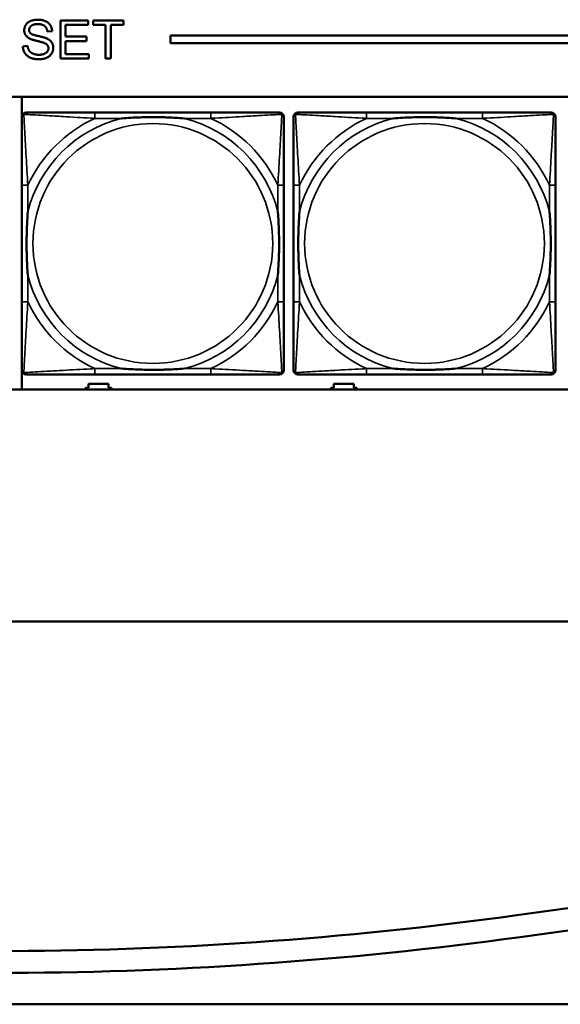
# Model space of a CAD drawing. Header units: inches. Extents: x -32 to 29.2, y -14.4 to 22.6.
# Tile 50 of 256: x -16.4 to -15, y -11.6 to -9. Entities that reach past the tile are written whole.
import ezdxf

# ---------------------------------------------------------------- set-up
doc = ezdxf.new("R2010")
doc.units = ezdxf.units.IN
doc.header["$MEASUREMENT"] = 0
doc.layers.add('Visible (ANSI)', color=7, linetype='Continuous', lineweight=50)
doc.layers.add('Visible Narrow (ANSI)', color=7, linetype='Continuous', lineweight=35)

msp = doc.modelspace()

# ---------------------------------------------------------------- linework, layer by layer
at = {"layer": 'Visible (ANSI)'}
for p, q in [((-16.3008, -9.0034), (-16.2284, -9.0034)), ((-16.3008, -9.1034), (-16.3008, -9.0034)), ((-16.2284, -9.0153), (-16.2876, -9.0153)), ((-16.2876, -9.0153), (-16.2876, -9.0458)), ((-16.2284, -9.0034), (-16.2284, -9.0153)), ((-16.2154, -9.0153), (-16.2154, -9.0034)), ((-16.2154, -9.0034), (-16.1361, -9.0034)), ((-16.1825, -9.0153), (-16.2154, -9.0153)), ((-16.1825, -9.1034), (-16.1825, -9.0153)), ((-16.1361, -9.0153), (-16.1692, -9.0153)), ((-16.1692, -9.0153), (-16.1692, -9.1034)), ((-16.1361, -9.0034), (-16.1361, -9.0153)), ((-16.3222, -9.0316), (-16.3348, -9.0326)), ((-16.2876, -9.0458), (-16.2322, -9.0458)), ((-16.2322, -9.0458), (-16.2322, -9.0576)), ((-16.0129, -9.0634), (-16.0129, -9.0434)), ((-16.0129, -9.0434), (-5.0254, -9.0434)), ((-16.3989, -9.0713), (-16.3864, -9.0702)), ((-16.2322, -9.0576), (-16.2876, -9.0576)), ((-16.2876, -9.0576), (-16.2876, -9.0916)), ((-5.0254, -9.0634), (-16.0129, -9.0634)), ((-16.2261, -9.1034), (-16.3008, -9.1034)), ((-16.2876, -9.0916), (-16.2261, -9.0916)), ((-16.2261, -9.0916), (-16.2261, -9.1034)), ((-16.1692, -9.1034), (-16.1825, -9.1034)), ((-27.8004, -9.2034), (-5.0254, -9.2034)), ((-16.4011, -9.2523), (-16.4011, -9.2034)), ((-15.9071, -9.2437), (-16.211, -9.2437)), ((-15.1971, -9.2437), (-15.501, -9.2437)), ((-16.4015, -9.4342), (-16.4015, -9.7382)), ((-15.7165, -9.7382), (-15.7165, -9.4342)), ((-15.6915, -9.4342), (-15.6915, -9.7382)), ((-15.0065, -9.7382), (-15.0065, -9.4342)), ((-16.4011, -9.968), (-16.4011, -9.9201)), ((-16.2271, -9.9636), (-16.2271, -9.9526)), ((-16.2271, -9.9526), (-16.1751, -9.9526)), ((-16.211, -9.9287), (-15.9071, -9.9287)), ((-16.1751, -9.9526), (-16.1751, -9.9636)), ((-15.5861, -9.9636), (-15.5861, -9.9526)), ((-15.5861, -9.9526), (-15.5341, -9.9526)), ((-15.5341, -9.9526), (-15.5341, -9.9636)), ((-15.501, -9.9287), (-15.1971, -9.9287)), ((-5.0254, -9.968), (-27.8004, -9.968)), ((-16.2351, -9.968), (-16.2351, -9.9636)), ((-16.2351, -9.9636), (-16.2271, -9.9636)), ((-16.1751, -9.9636), (-16.1671, -9.9636)), ((-16.1671, -9.9636), (-16.1671, -9.968)), ((-15.5941, -9.968), (-15.5941, -9.9636)), ((-15.5941, -9.9636), (-15.5861, -9.9636)), ((-15.5341, -9.9636), (-15.5261, -9.9636)), ((-15.5261, -9.9636), (-15.5261, -9.968)), ((-28.6504, -10.5734), (8.8196, -10.5734)), ((-15.1075, -11.3408), (-11.4288, -10.833)), ((-11.4202, -10.8915), (-15.0992, -11.3978)), ((-28.3604, -11.5734), (-4.8767, -11.5734))]:
    msp.add_line(p, q, dxfattribs=at)
for centre, radius, start, end in [((-16.3897, -9.2555), 0.0118, 90, 180), ((-15.7283, -9.2555), 0.0118, 0, 90), ((-15.6797, -9.2555), 0.0118, 90, 180), ((-15.0183, -9.2555), 0.0118, 0, 90), ((-16.3897, -9.9169), 0.0118, 180, 270), ((-15.7283, -9.9169), 0.0118, 270, 360), ((-15.6797, -9.9169), 0.0118, 180, 270), ((-15.0183, -9.9169), 0.0118, 270, 360), ((-16.4706, -1.4659), 9.9685, 262.14037, 277.85963), ((-16.4667, -1.4599), 10.0315, 262.11588, 277.83513)]:
    msp.add_arc(centre, radius, start, end, dxfattribs=at)
for points in [[(-16.3951, -9.0293), (-16.3951, -9.0217), (-16.3865, -9.0085), (-16.37, -9.0017), (-16.3598, -9.0017)], [(-16.3593, -9.0133), (-16.3713, -9.0133), (-16.3824, -9.0222), (-16.3824, -9.0284)], [(-16.3598, -9.0017), (-16.3487, -9.0017), (-16.3317, -9.0088), (-16.3225, -9.0228), (-16.3222, -9.0316)], [(-16.3348, -9.0326), (-16.3358, -9.023), (-16.3477, -9.0133), (-16.3593, -9.0133)], [(-16.3809, -9.051), (-16.3881, -9.0473), (-16.3951, -9.0361), (-16.3951, -9.0293)], [(-16.3824, -9.0284), (-16.3824, -9.0338), (-16.3785, -9.0373)], [(-16.3437, -9.0622), (-16.3477, -9.0606), (-16.3754, -9.054), (-16.3809, -9.051)], [(-16.3785, -9.0373), (-16.3746, -9.0407), (-16.3422, -9.048), (-16.3362, -9.0508)], [(-16.3362, -9.0508), (-16.3275, -9.0548), (-16.3192, -9.0672), (-16.3192, -9.0752)], [(-16.3562, -9.1051), (-16.3698, -9.1051), (-16.3881, -9.0972), (-16.3986, -9.0813), (-16.3989, -9.0713)], [(-16.3864, -9.0702), (-16.3854, -9.0778), (-16.379, -9.0874), (-16.3653, -9.0933), (-16.3568, -9.0933)], [(-16.3568, -9.0933), (-16.3492, -9.0933), (-16.3376, -9.0888), (-16.3319, -9.081), (-16.3319, -9.0763)], [(-16.3192, -9.0752), (-16.3192, -9.0832), (-16.3284, -9.0973), (-16.3455, -9.1051), (-16.3562, -9.1051)], [(-16.3319, -9.0763), (-16.3319, -9.0716), (-16.3373, -9.0646), (-16.3437, -9.0622)]]:
    msp.add_open_spline(points, degree=2, dxfattribs=at)
for points, knots in [([(-16.4015, -9.2555), (-16.4015, -9.2704), (-16.4015, -9.312), (-16.4015, -9.3526), (-16.4015, -9.3791), (-16.4015, -9.407), (-16.4015, -9.4342)], [-0.5252205, -0.5252205, -0.5252205, -0.5252205, -0.20743, -0.20743, -0.20743, 0, 0, 0, 0]), ([(-16.211, -9.2437), (-16.2146, -9.2437), (-16.2181, -9.2437), (-16.2217, -9.2437), (-16.255, -9.2437), (-16.2887, -9.2437), (-16.3195, -9.2437), (-16.3465, -9.2437), (-16.372, -9.2437), (-16.3854, -9.2437), (-16.3871, -9.2437), (-16.3885, -9.2437), (-16.3897, -9.2437)], [0, 0, 0, 0, 0.0272471, 0.0272471, 0.0272471, 0.2790553, 0.2790553, 0.2790553, 0.4988354, 0.4988354, 0.4988354, 0.5252205, 0.5252205, 0.5252205, 0.5252205]), ([(-16.1418, -9.2594), (-16.1413, -9.2594), (-16.1409, -9.2594), (-16.1244, -9.2581), (-16.1083, -9.2573), (-16.0854, -9.2565), (-16.0787, -9.2564), (-16.0695, -9.2563), (-16.067, -9.2563), (-16.063, -9.2563), (-16.0613, -9.2562), (-16.0582, -9.2562), (-16.0567, -9.2562), (-16.0531, -9.2563), (-16.0511, -9.2563), (-16.0449, -9.2563), (-16.0408, -9.2564), (-16.031, -9.2566), (-16.0254, -9.2568), (-16.0057, -9.2575), (-15.9916, -9.2583), (-15.9771, -9.2594), (-15.9767, -9.2594), (-15.9763, -9.2594)], [-0.416114, -0.416114, -0.416114, -0.416114, -0.4127691, -0.4127691, -0.2896446, -0.2896446, -0.2388934, -0.2388934, -0.2201881, -0.2201881, -0.2080204, -0.2080204, -0.196499, -0.196499, -0.1809939, -0.1809939, -0.149741, -0.149741, -0.1073162, -0.1073162, 0, 0, 0.0033356, 0.0033356, 0.0033356, 0.0033356]), ([(-15.7283, -9.2437), (-15.7432, -9.2437), (-15.7848, -9.2437), (-15.8255, -9.2437), (-15.852, -9.2437), (-15.8798, -9.2437), (-15.9071, -9.2437)], [-0.5252205, -0.5252205, -0.5252205, -0.5252205, -0.20743, -0.20743, -0.20743, 0, 0, 0, 0]), ([(-15.7165, -9.4342), (-15.7165, -9.4307), (-15.7165, -9.4271), (-15.7165, -9.4235), (-15.7165, -9.3903), (-15.7165, -9.3566), (-15.7165, -9.3257), (-15.7165, -9.2988), (-15.7165, -9.2732), (-15.7165, -9.2598), (-15.7165, -9.2582), (-15.7165, -9.2567), (-15.7165, -9.2555)], [0, 0, 0, 0, 0.0272471, 0.0272471, 0.0272471, 0.2790553, 0.2790553, 0.2790553, 0.4988354, 0.4988354, 0.4988354, 0.5252205, 0.5252205, 0.5252205, 0.5252205]), ([(-15.6915, -9.2555), (-15.6915, -9.2704), (-15.6915, -9.312), (-15.6915, -9.3526), (-15.6915, -9.3791), (-15.6915, -9.407), (-15.6915, -9.4342)], [-0.5252205, -0.5252205, -0.5252205, -0.5252205, -0.20743, -0.20743, -0.20743, 0, 0, 0, 0]), ([(-15.501, -9.2437), (-15.5046, -9.2437), (-15.5081, -9.2437), (-15.5117, -9.2437), (-15.545, -9.2437), (-15.5787, -9.2437), (-15.6095, -9.2437), (-15.6365, -9.2437), (-15.662, -9.2437), (-15.6754, -9.2437), (-15.6771, -9.2437), (-15.6785, -9.2437), (-15.6797, -9.2437)], [0, 0, 0, 0, 0.0272471, 0.0272471, 0.0272471, 0.2790553, 0.2790553, 0.2790553, 0.4988354, 0.4988354, 0.4988354, 0.5252205, 0.5252205, 0.5252205, 0.5252205]), ([(-15.4318, -9.2594), (-15.4313, -9.2594), (-15.4309, -9.2594), (-15.4144, -9.2581), (-15.3983, -9.2573), (-15.3754, -9.2565), (-15.3687, -9.2564), (-15.3595, -9.2563), (-15.357, -9.2563), (-15.353, -9.2563), (-15.3513, -9.2562), (-15.3482, -9.2562), (-15.3467, -9.2562), (-15.3431, -9.2563), (-15.3411, -9.2563), (-15.3349, -9.2563), (-15.3308, -9.2564), (-15.321, -9.2566), (-15.3154, -9.2568), (-15.2957, -9.2575), (-15.2816, -9.2583), (-15.2671, -9.2594), (-15.2667, -9.2594), (-15.2663, -9.2594)], [-0.416114, -0.416114, -0.416114, -0.416114, -0.4127691, -0.4127691, -0.2896446, -0.2896446, -0.2388934, -0.2388934, -0.2201881, -0.2201881, -0.2080204, -0.2080204, -0.196499, -0.196499, -0.1809939, -0.1809939, -0.149741, -0.149741, -0.1073162, -0.1073162, 0, 0, 0.0033356, 0.0033356, 0.0033356, 0.0033356]), ([(-15.0183, -9.2437), (-15.0332, -9.2437), (-15.0748, -9.2437), (-15.1155, -9.2437), (-15.142, -9.2437), (-15.1698, -9.2437), (-15.1971, -9.2437)], [-0.5252205, -0.5252205, -0.5252205, -0.5252205, -0.20743, -0.20743, -0.20743, 0, 0, 0, 0]), ([(-15.0065, -9.4342), (-15.0065, -9.4307), (-15.0065, -9.4271), (-15.0065, -9.4235), (-15.0065, -9.3903), (-15.0065, -9.3566), (-15.0065, -9.3257), (-15.0065, -9.2988), (-15.0065, -9.2732), (-15.0065, -9.2598), (-15.0065, -9.2582), (-15.0065, -9.2567), (-15.0065, -9.2555)], [0, 0, 0, 0, 0.0272471, 0.0272471, 0.0272471, 0.2790553, 0.2790553, 0.2790553, 0.4988354, 0.4988354, 0.4988354, 0.5252205, 0.5252205, 0.5252205, 0.5252205]), ([(-16.3858, -9.6689), (-16.3858, -9.6685), (-16.3859, -9.6681), (-16.3871, -9.6516), (-16.388, -9.6355), (-16.3887, -9.6125), (-16.3888, -9.6058), (-16.3889, -9.5967), (-16.3889, -9.5942), (-16.389, -9.5901), (-16.389, -9.5885), (-16.389, -9.5854), (-16.389, -9.5839), (-16.389, -9.5803), (-16.3889, -9.5782), (-16.3889, -9.5721), (-16.3888, -9.5679), (-16.3886, -9.5582), (-16.3885, -9.5526), (-16.3877, -9.5328), (-16.3869, -9.5188), (-16.3859, -9.5043), (-16.3858, -9.5039), (-16.3858, -9.5034)], [-0.416114, -0.416114, -0.416114, -0.416114, -0.4127691, -0.4127691, -0.2896446, -0.2896446, -0.2388934, -0.2388934, -0.2201881, -0.2201881, -0.2080204, -0.2080204, -0.196499, -0.196499, -0.1809939, -0.1809939, -0.149741, -0.149741, -0.1073162, -0.1073162, 0, 0, 0.0033356, 0.0033356, 0.0033356, 0.0033356]), ([(-15.7323, -9.5034), (-15.7322, -9.5039), (-15.7322, -9.5043), (-15.7309, -9.5208), (-15.7301, -9.5369), (-15.7294, -9.5598), (-15.7292, -9.5665), (-15.7291, -9.5757), (-15.7291, -9.5782), (-15.7291, -9.5823), (-15.7291, -9.5839), (-15.7291, -9.587), (-15.7291, -9.5885), (-15.7291, -9.5921), (-15.7291, -9.5941), (-15.7292, -9.6003), (-15.7292, -9.6044), (-15.7294, -9.6142), (-15.7296, -9.6198), (-15.7303, -9.6395), (-15.7311, -9.6536), (-15.7322, -9.6681), (-15.7322, -9.6685), (-15.7323, -9.6689)], [-0.416114, -0.416114, -0.416114, -0.416114, -0.4127691, -0.4127691, -0.2896446, -0.2896446, -0.2388934, -0.2388934, -0.2201881, -0.2201881, -0.2080204, -0.2080204, -0.196499, -0.196499, -0.1809939, -0.1809939, -0.149741, -0.149741, -0.1073162, -0.1073162, 0, 0, 0.0033356, 0.0033356, 0.0033356, 0.0033356]), ([(-15.6758, -9.6689), (-15.6758, -9.6685), (-15.6759, -9.6681), (-15.6771, -9.6516), (-15.678, -9.6355), (-15.6787, -9.6125), (-15.6788, -9.6058), (-15.6789, -9.5967), (-15.6789, -9.5942), (-15.679, -9.5901), (-15.679, -9.5885), (-15.679, -9.5854), (-15.679, -9.5839), (-15.679, -9.5803), (-15.6789, -9.5782), (-15.6789, -9.5721), (-15.6788, -9.5679), (-15.6786, -9.5582), (-15.6785, -9.5526), (-15.6777, -9.5328), (-15.6769, -9.5188), (-15.6759, -9.5043), (-15.6758, -9.5039), (-15.6758, -9.5034)], [-0.416114, -0.416114, -0.416114, -0.416114, -0.4127691, -0.4127691, -0.2896446, -0.2896446, -0.2388934, -0.2388934, -0.2201881, -0.2201881, -0.2080204, -0.2080204, -0.196499, -0.196499, -0.1809939, -0.1809939, -0.149741, -0.149741, -0.1073162, -0.1073162, 0, 0, 0.0033356, 0.0033356, 0.0033356, 0.0033356]), ([(-15.0223, -9.5034), (-15.0222, -9.5039), (-15.0222, -9.5043), (-15.0209, -9.5208), (-15.0201, -9.5369), (-15.0194, -9.5598), (-15.0192, -9.5665), (-15.0191, -9.5757), (-15.0191, -9.5782), (-15.0191, -9.5823), (-15.0191, -9.5839), (-15.0191, -9.587), (-15.0191, -9.5885), (-15.0191, -9.5921), (-15.0191, -9.5941), (-15.0192, -9.6003), (-15.0192, -9.6044), (-15.0194, -9.6142), (-15.0196, -9.6198), (-15.0203, -9.6395), (-15.0211, -9.6536), (-15.0222, -9.6681), (-15.0222, -9.6685), (-15.0223, -9.6689)], [-0.416114, -0.416114, -0.416114, -0.416114, -0.4127691, -0.4127691, -0.2896446, -0.2896446, -0.2388934, -0.2388934, -0.2201881, -0.2201881, -0.2080204, -0.2080204, -0.196499, -0.196499, -0.1809939, -0.1809939, -0.149741, -0.149741, -0.1073162, -0.1073162, 0, 0, 0.0033356, 0.0033356, 0.0033356, 0.0033356]), ([(-16.4015, -9.7382), (-16.4015, -9.7654), (-16.4015, -9.7932), (-16.4015, -9.8198), (-16.4015, -9.8604), (-16.4015, -9.902), (-16.4015, -9.9169)], [3.9382945, 3.9382945, 3.9382945, 3.9382945, 4.1457245, 4.1457245, 4.1457245, 4.463515, 4.463515, 4.463515, 4.463515]), ([(-15.7165, -9.9169), (-15.7165, -9.902), (-15.7165, -9.8604), (-15.7165, -9.8198), (-15.7165, -9.7932), (-15.7165, -9.7654), (-15.7165, -9.7382)], [-0.5252205, -0.5252205, -0.5252205, -0.5252205, -0.20743, -0.20743, -0.20743, 0, 0, 0, 0]), ([(-15.6915, -9.7382), (-15.6915, -9.7654), (-15.6915, -9.7932), (-15.6915, -9.8198), (-15.6915, -9.8604), (-15.6915, -9.902), (-15.6915, -9.9169)], [3.9382945, 3.9382945, 3.9382945, 3.9382945, 4.1457245, 4.1457245, 4.1457245, 4.463515, 4.463515, 4.463515, 4.463515]), ([(-15.0065, -9.9169), (-15.0065, -9.902), (-15.0065, -9.8604), (-15.0065, -9.8198), (-15.0065, -9.7932), (-15.0065, -9.7654), (-15.0065, -9.7382)], [-0.5252205, -0.5252205, -0.5252205, -0.5252205, -0.20743, -0.20743, -0.20743, 0, 0, 0, 0]), ([(-15.9763, -9.913), (-15.9767, -9.913), (-15.9771, -9.913), (-15.9916, -9.9141), (-16.0057, -9.9149), (-16.0254, -9.9156), (-16.031, -9.9158), (-16.0408, -9.916), (-16.0449, -9.9161), (-16.0511, -9.9161), (-16.0531, -9.9161), (-16.0567, -9.9161), (-16.0582, -9.9161), (-16.0613, -9.9161), (-16.063, -9.9161), (-16.067, -9.9161), (-16.0695, -9.9161), (-16.0787, -9.916), (-16.0854, -9.9158), (-16.1083, -9.9151), (-16.1244, -9.9143), (-16.1409, -9.913), (-16.1413, -9.913), (-16.1418, -9.913)], [-0.4149464, -0.4149464, -0.4149464, -0.4149464, -0.41162, -0.41162, -0.3046026, -0.3046026, -0.2622958, -0.2622958, -0.23113, -0.23113, -0.215668, -0.215668, -0.2041787, -0.2041787, -0.1920448, -0.1920448, -0.1733916, -0.1733916, -0.1227817, -0.1227817, 0, 0, 0.0033356, 0.0033356, 0.0033356, 0.0033356]), ([(-15.2663, -9.913), (-15.2667, -9.913), (-15.2671, -9.913), (-15.2816, -9.9141), (-15.2957, -9.9149), (-15.3154, -9.9156), (-15.321, -9.9158), (-15.3308, -9.916), (-15.3349, -9.9161), (-15.3411, -9.9161), (-15.3431, -9.9161), (-15.3467, -9.9161), (-15.3482, -9.9161), (-15.3513, -9.9161), (-15.353, -9.9161), (-15.357, -9.9161), (-15.3595, -9.9161), (-15.3687, -9.916), (-15.3754, -9.9158), (-15.3983, -9.9151), (-15.4144, -9.9143), (-15.4309, -9.913), (-15.4313, -9.913), (-15.4318, -9.913)], [-0.4149464, -0.4149464, -0.4149464, -0.4149464, -0.41162, -0.41162, -0.3046026, -0.3046026, -0.2622958, -0.2622958, -0.23113, -0.23113, -0.215668, -0.215668, -0.2041787, -0.2041787, -0.1920448, -0.1920448, -0.1733916, -0.1733916, -0.1227817, -0.1227817, 0, 0, 0.0033356, 0.0033356, 0.0033356, 0.0033356]), ([(-16.3897, -9.9287), (-16.3748, -9.9287), (-16.3332, -9.9287), (-16.2926, -9.9287), (-16.2661, -9.9287), (-16.2382, -9.9287), (-16.211, -9.9287)], [-0.5252205, -0.5252205, -0.5252205, -0.5252205, -0.20743, -0.20743, -0.20743, 0, 0, 0, 0]), ([(-15.9071, -9.9287), (-15.8798, -9.9287), (-15.852, -9.9287), (-15.8255, -9.9287), (-15.7848, -9.9287), (-15.7432, -9.9287), (-15.7283, -9.9287)], [3.9382945, 3.9382945, 3.9382945, 3.9382945, 4.1457245, 4.1457245, 4.1457245, 4.463515, 4.463515, 4.463515, 4.463515]), ([(-15.6797, -9.9287), (-15.6648, -9.9287), (-15.6232, -9.9287), (-15.5826, -9.9287), (-15.5561, -9.9287), (-15.5282, -9.9287), (-15.501, -9.9287)], [-0.5252205, -0.5252205, -0.5252205, -0.5252205, -0.20743, -0.20743, -0.20743, 0, 0, 0, 0]), ([(-15.1971, -9.9287), (-15.1698, -9.9287), (-15.142, -9.9287), (-15.1155, -9.9287), (-15.0748, -9.9287), (-15.0332, -9.9287), (-15.0183, -9.9287)], [3.9382945, 3.9382945, 3.9382945, 3.9382945, 4.1457245, 4.1457245, 4.1457245, 4.463515, 4.463515, 4.463515, 4.463515])]:
    msp.add_open_spline(points, degree=3, knots=knots, dxfattribs=at)
at = {"layer": 'Visible Narrow (ANSI)'}
for p, q in [((-16.211, -9.2437), (-16.211, -9.2594)), ((-15.9071, -9.2437), (-15.9071, -9.2594)), ((-15.501, -9.2437), (-15.501, -9.2594)), ((-15.1971, -9.2437), (-15.1971, -9.2594)), ((-16.211, -9.2594), (-16.1418, -9.2594)), ((-15.9763, -9.2594), (-15.9071, -9.2594)), ((-15.501, -9.2594), (-15.4318, -9.2594)), ((-15.2663, -9.2594), (-15.1971, -9.2594)), ((-16.3858, -9.4342), (-16.4015, -9.4342)), ((-16.3858, -9.5034), (-16.3858, -9.4342)), ((-15.7165, -9.4342), (-15.7323, -9.4342)), ((-15.7323, -9.4342), (-15.7323, -9.5034)), ((-15.6758, -9.4342), (-15.6915, -9.4342)), ((-15.6758, -9.5034), (-15.6758, -9.4342)), ((-15.0065, -9.4342), (-15.0223, -9.4342)), ((-15.0223, -9.4342), (-15.0223, -9.5034)), ((-16.3858, -9.7382), (-16.3858, -9.6689)), ((-15.7323, -9.6689), (-15.7323, -9.7382)), ((-15.6758, -9.7382), (-15.6758, -9.6689)), ((-15.0223, -9.6689), (-15.0223, -9.7382)), ((-16.3858, -9.7382), (-16.4015, -9.7382)), ((-15.7165, -9.7382), (-15.7323, -9.7382)), ((-15.6758, -9.7382), (-15.6915, -9.7382)), ((-15.0065, -9.7382), (-15.0223, -9.7382)), ((-16.211, -9.913), (-16.211, -9.9287)), ((-16.1418, -9.913), (-16.211, -9.913)), ((-15.9071, -9.913), (-15.9763, -9.913)), ((-15.9071, -9.913), (-15.9071, -9.9287)), ((-15.501, -9.913), (-15.501, -9.9287)), ((-15.4318, -9.913), (-15.501, -9.913)), ((-15.1971, -9.913), (-15.2663, -9.913)), ((-15.1971, -9.913), (-15.1971, -9.9287))]:
    msp.add_line(p, q, dxfattribs=at)
for centre in [(-16.059, -9.5862), (-15.349, -9.5862)]:
    msp.add_circle(centre, 0.3133, dxfattribs=at)
for centre, radius, start, end in [((-16.059, -9.5862), 0.3371, 104.2103, 165.7897), ((-16.059, -9.5862), 0.3604, 114.9407, 155.0593), ((-16.059, -9.5862), 0.3371, 14.2103, 75.7897), ((-16.059, -9.5862), 0.3604, 24.9407, 65.0593), ((-15.349, -9.5862), 0.3371, 104.2103, 165.7897), ((-15.349, -9.5862), 0.3604, 114.9407, 155.0593), ((-15.349, -9.5862), 0.3371, 14.2103, 75.7897), ((-15.349, -9.5862), 0.3604, 24.9407, 65.0593), ((-16.059, -9.5862), 0.3371, 194.2103, 255.7897), ((-16.059, -9.5862), 0.3371, 284.2103, 345.7897), ((-15.349, -9.5862), 0.3371, 194.2103, 255.7897), ((-15.349, -9.5862), 0.3371, 284.2103, 345.7897), ((-16.059, -9.5862), 0.3604, 204.9407, 245.0593), ((-16.059, -9.5862), 0.3604, 294.9407, 335.0593), ((-15.349, -9.5862), 0.3604, 204.9407, 245.0593), ((-15.349, -9.5862), 0.3604, 294.9407, 335.0593)]:
    msp.add_arc(centre, radius, start, end, dxfattribs=at)
for points, knots in [([(-16.4015, -9.2555), (-16.4015, -9.2549), (-16.4015, -9.2543), (-16.4012, -9.2533), (-16.4011, -9.2529), (-16.4007, -9.2522), (-16.4006, -9.252), (-16.4003, -9.2516), (-16.4002, -9.2515), (-16.3999, -9.2511), (-16.3996, -9.2508), (-16.3989, -9.2502), (-16.3984, -9.2499), (-16.3974, -9.2493), (-16.3968, -9.2491), (-16.3963, -9.249)], [-0.02627331, -0.02627331, -0.02627331, -0.02627331, -0.02158775, -0.02158775, -0.01736415, -0.01736415, -0.0147244, -0.0147244, -0.01307456, -0.01307456, -0.00977487, -0.00977487, -0.00449537, -0.00449537, 0.00012419, 0.00012419, 0.00012419, 0.00012419]), ([(-16.3963, -9.249), (-16.3961, -9.2484), (-16.3959, -9.2478), (-16.3953, -9.2468), (-16.395, -9.2463), (-16.3944, -9.2456), (-16.3941, -9.2453), (-16.3937, -9.245), (-16.3936, -9.2449), (-16.3932, -9.2446), (-16.393, -9.2445), (-16.3923, -9.2442), (-16.3919, -9.244), (-16.3909, -9.2437), (-16.3903, -9.2437), (-16.3897, -9.2437)], [-0.00012419, -0.00012419, -0.00012419, -0.00012419, 0.00449537, 0.00449537, 0.00977487, 0.00977487, 0.01307456, 0.01307456, 0.0147244, 0.0147244, 0.01736415, 0.01736415, 0.02158775, 0.02158775, 0.02627331, 0.02627331, 0.02627331, 0.02627331]), ([(-16.3858, -9.4342), (-16.386, -9.4305), (-16.3862, -9.4267), (-16.3877, -9.3994), (-16.3892, -9.3752), (-16.3914, -9.3373), (-16.3922, -9.3233), (-16.3942, -9.288), (-16.3953, -9.2679), (-16.3961, -9.2525), (-16.3962, -9.2507), (-16.3963, -9.249)], [0, 0, 0, 0, 0.0278591, 0.0278591, 0.201273, 0.201273, 0.3066357, 0.3066357, 0.475216, 0.475216, 0.5007189, 0.5007189, 0.5007189, 0.5007189]), ([(-16.3963, -9.249), (-16.3946, -9.249), (-16.3927, -9.2491), (-16.3773, -9.25), (-16.3572, -9.251), (-16.3219, -9.253), (-16.3079, -9.2538), (-16.27, -9.2561), (-16.2459, -9.2575), (-16.2185, -9.259), (-16.2147, -9.2592), (-16.211, -9.2594)], [-0.5007189, -0.5007189, -0.5007189, -0.5007189, -0.475216, -0.475216, -0.3066357, -0.3066357, -0.201273, -0.201273, -0.0278591, -0.0278591, 0, 0, 0, 0]), ([(-15.9071, -9.2594), (-15.9033, -9.2592), (-15.8995, -9.259), (-15.8722, -9.2575), (-15.848, -9.2561), (-15.8102, -9.2538), (-15.7961, -9.253), (-15.7609, -9.251), (-15.7408, -9.25), (-15.7253, -9.2491), (-15.7235, -9.249), (-15.7218, -9.249)], [0, 0, 0, 0, 0.0278591, 0.0278591, 0.201273, 0.201273, 0.3066357, 0.3066357, 0.475216, 0.475216, 0.5007189, 0.5007189, 0.5007189, 0.5007189]), ([(-15.7218, -9.249), (-15.7219, -9.2507), (-15.722, -9.2525), (-15.7228, -9.2679), (-15.7239, -9.288), (-15.7259, -9.3233), (-15.7267, -9.3373), (-15.7289, -9.3752), (-15.7303, -9.3994), (-15.7318, -9.4267), (-15.7321, -9.4305), (-15.7323, -9.4342)], [-0.5007189, -0.5007189, -0.5007189, -0.5007189, -0.475216, -0.475216, -0.3066357, -0.3066357, -0.201273, -0.201273, -0.0278591, -0.0278591, 0, 0, 0, 0]), ([(-15.7283, -9.2437), (-15.7277, -9.2437), (-15.7271, -9.2437), (-15.7262, -9.244), (-15.7257, -9.2442), (-15.7251, -9.2445), (-15.7248, -9.2446), (-15.7245, -9.2449), (-15.7243, -9.245), (-15.7239, -9.2453), (-15.7237, -9.2456), (-15.723, -9.2463), (-15.7227, -9.2468), (-15.7222, -9.2478), (-15.722, -9.2484), (-15.7218, -9.249)], [-0.02627331, -0.02627331, -0.02627331, -0.02627331, -0.02158775, -0.02158775, -0.01736415, -0.01736415, -0.0147244, -0.0147244, -0.01307456, -0.01307456, -0.00977487, -0.00977487, -0.00449537, -0.00449537, 0.00012419, 0.00012419, 0.00012419, 0.00012419]), ([(-15.7218, -9.249), (-15.7212, -9.2491), (-15.7207, -9.2493), (-15.7196, -9.2499), (-15.7191, -9.2502), (-15.7184, -9.2508), (-15.7182, -9.2511), (-15.7178, -9.2515), (-15.7177, -9.2516), (-15.7175, -9.252), (-15.7173, -9.2522), (-15.717, -9.2529), (-15.7168, -9.2533), (-15.7166, -9.2543), (-15.7165, -9.2549), (-15.7165, -9.2555)], [-0.00012419, -0.00012419, -0.00012419, -0.00012419, 0.00449537, 0.00449537, 0.00977487, 0.00977487, 0.01307456, 0.01307456, 0.0147244, 0.0147244, 0.01736415, 0.01736415, 0.02158775, 0.02158775, 0.02627331, 0.02627331, 0.02627331, 0.02627331]), ([(-15.6915, -9.2555), (-15.6915, -9.2549), (-15.6915, -9.2543), (-15.6912, -9.2533), (-15.6911, -9.2529), (-15.6907, -9.2522), (-15.6906, -9.252), (-15.6903, -9.2516), (-15.6902, -9.2515), (-15.6899, -9.2511), (-15.6896, -9.2508), (-15.6889, -9.2502), (-15.6884, -9.2499), (-15.6874, -9.2493), (-15.6868, -9.2491), (-15.6863, -9.249)], [-0.02627331, -0.02627331, -0.02627331, -0.02627331, -0.02158775, -0.02158775, -0.01736415, -0.01736415, -0.0147244, -0.0147244, -0.01307456, -0.01307456, -0.00977487, -0.00977487, -0.00449537, -0.00449537, 0.00012419, 0.00012419, 0.00012419, 0.00012419]), ([(-15.6863, -9.249), (-15.6861, -9.2484), (-15.6859, -9.2478), (-15.6853, -9.2468), (-15.685, -9.2463), (-15.6844, -9.2456), (-15.6841, -9.2453), (-15.6837, -9.245), (-15.6836, -9.2449), (-15.6832, -9.2446), (-15.683, -9.2445), (-15.6823, -9.2442), (-15.6819, -9.244), (-15.6809, -9.2437), (-15.6803, -9.2437), (-15.6797, -9.2437)], [-0.00012419, -0.00012419, -0.00012419, -0.00012419, 0.00449537, 0.00449537, 0.00977487, 0.00977487, 0.01307456, 0.01307456, 0.0147244, 0.0147244, 0.01736415, 0.01736415, 0.02158775, 0.02158775, 0.02627331, 0.02627331, 0.02627331, 0.02627331]), ([(-15.6758, -9.4342), (-15.676, -9.4305), (-15.6762, -9.4267), (-15.6777, -9.3994), (-15.6792, -9.3752), (-15.6814, -9.3373), (-15.6822, -9.3233), (-15.6842, -9.288), (-15.6853, -9.2679), (-15.6861, -9.2525), (-15.6862, -9.2507), (-15.6863, -9.249)], [0, 0, 0, 0, 0.0278591, 0.0278591, 0.201273, 0.201273, 0.3066357, 0.3066357, 0.475216, 0.475216, 0.5007189, 0.5007189, 0.5007189, 0.5007189]), ([(-15.6863, -9.249), (-15.6846, -9.249), (-15.6827, -9.2491), (-15.6673, -9.25), (-15.6472, -9.251), (-15.6119, -9.253), (-15.5979, -9.2538), (-15.56, -9.2561), (-15.5359, -9.2575), (-15.5085, -9.259), (-15.5047, -9.2592), (-15.501, -9.2594)], [-0.5007189, -0.5007189, -0.5007189, -0.5007189, -0.475216, -0.475216, -0.3066357, -0.3066357, -0.201273, -0.201273, -0.0278591, -0.0278591, 0, 0, 0, 0]), ([(-15.1971, -9.2594), (-15.1933, -9.2592), (-15.1895, -9.259), (-15.1622, -9.2575), (-15.138, -9.2561), (-15.1002, -9.2538), (-15.0861, -9.253), (-15.0509, -9.251), (-15.0308, -9.25), (-15.0153, -9.2491), (-15.0135, -9.249), (-15.0118, -9.249)], [0, 0, 0, 0, 0.0278591, 0.0278591, 0.201273, 0.201273, 0.3066357, 0.3066357, 0.475216, 0.475216, 0.5007189, 0.5007189, 0.5007189, 0.5007189]), ([(-15.0118, -9.249), (-15.0119, -9.2507), (-15.012, -9.2525), (-15.0128, -9.2679), (-15.0139, -9.288), (-15.0159, -9.3233), (-15.0167, -9.3373), (-15.0189, -9.3752), (-15.0203, -9.3994), (-15.0218, -9.4267), (-15.0221, -9.4305), (-15.0223, -9.4342)], [-0.5007189, -0.5007189, -0.5007189, -0.5007189, -0.475216, -0.475216, -0.3066357, -0.3066357, -0.201273, -0.201273, -0.0278591, -0.0278591, 0, 0, 0, 0]), ([(-15.0183, -9.2437), (-15.0177, -9.2437), (-15.0171, -9.2437), (-15.0162, -9.244), (-15.0157, -9.2442), (-15.0151, -9.2445), (-15.0148, -9.2446), (-15.0145, -9.2449), (-15.0143, -9.245), (-15.0139, -9.2453), (-15.0137, -9.2456), (-15.013, -9.2463), (-15.0127, -9.2468), (-15.0122, -9.2478), (-15.012, -9.2484), (-15.0118, -9.249)], [-0.02627331, -0.02627331, -0.02627331, -0.02627331, -0.02158775, -0.02158775, -0.01736415, -0.01736415, -0.0147244, -0.0147244, -0.01307456, -0.01307456, -0.00977487, -0.00977487, -0.00449537, -0.00449537, 0.00012419, 0.00012419, 0.00012419, 0.00012419]), ([(-15.0118, -9.249), (-15.0112, -9.2491), (-15.0107, -9.2493), (-15.0096, -9.2499), (-15.0091, -9.2502), (-15.0084, -9.2508), (-15.0082, -9.2511), (-15.0078, -9.2515), (-15.0077, -9.2516), (-15.0075, -9.252), (-15.0073, -9.2522), (-15.007, -9.2529), (-15.0068, -9.2533), (-15.0066, -9.2543), (-15.0065, -9.2549), (-15.0065, -9.2555)], [-0.00012419, -0.00012419, -0.00012419, -0.00012419, 0.00449537, 0.00449537, 0.00977487, 0.00977487, 0.01307456, 0.01307456, 0.0147244, 0.0147244, 0.01736415, 0.01736415, 0.02158775, 0.02158775, 0.02627331, 0.02627331, 0.02627331, 0.02627331]), ([(-16.3963, -9.9234), (-16.3962, -9.9217), (-16.3961, -9.9199), (-16.3953, -9.9045), (-16.3942, -9.8843), (-16.3922, -9.8491), (-16.3914, -9.8351), (-16.3892, -9.7972), (-16.3877, -9.773), (-16.3862, -9.7457), (-16.386, -9.7419), (-16.3858, -9.7382)], [-4.4390134, -4.4390134, -4.4390134, -4.4390134, -4.4135105, -4.4135105, -4.2449302, -4.2449302, -4.1395675, -4.1395675, -3.9661536, -3.9661536, -3.9382945, -3.9382945, -3.9382945, -3.9382945]), ([(-15.7323, -9.7382), (-15.7321, -9.7419), (-15.7318, -9.7457), (-15.7303, -9.773), (-15.7289, -9.7972), (-15.7267, -9.8351), (-15.7259, -9.8491), (-15.7239, -9.8843), (-15.7228, -9.9045), (-15.722, -9.9199), (-15.7219, -9.9217), (-15.7218, -9.9234)], [0, 0, 0, 0, 0.0278591, 0.0278591, 0.201273, 0.201273, 0.3066357, 0.3066357, 0.475216, 0.475216, 0.5007189, 0.5007189, 0.5007189, 0.5007189]), ([(-15.6863, -9.9234), (-15.6862, -9.9217), (-15.6861, -9.9199), (-15.6853, -9.9045), (-15.6842, -9.8843), (-15.6822, -9.8491), (-15.6814, -9.8351), (-15.6792, -9.7972), (-15.6777, -9.773), (-15.6762, -9.7457), (-15.676, -9.7419), (-15.6758, -9.7382)], [-4.4390134, -4.4390134, -4.4390134, -4.4390134, -4.4135105, -4.4135105, -4.2449302, -4.2449302, -4.1395675, -4.1395675, -3.9661536, -3.9661536, -3.9382945, -3.9382945, -3.9382945, -3.9382945]), ([(-15.0223, -9.7382), (-15.0221, -9.7419), (-15.0218, -9.7457), (-15.0203, -9.773), (-15.0189, -9.7972), (-15.0167, -9.8351), (-15.0159, -9.8491), (-15.0139, -9.8843), (-15.0128, -9.9045), (-15.012, -9.9199), (-15.0119, -9.9217), (-15.0118, -9.9234)], [0, 0, 0, 0, 0.0278591, 0.0278591, 0.201273, 0.201273, 0.3066357, 0.3066357, 0.475216, 0.475216, 0.5007189, 0.5007189, 0.5007189, 0.5007189]), ([(-16.3963, -9.9234), (-16.3968, -9.9232), (-16.3974, -9.923), (-16.3984, -9.9225), (-16.3989, -9.9222), (-16.3996, -9.9216), (-16.3999, -9.9213), (-16.4002, -9.9209), (-16.4003, -9.9208), (-16.4006, -9.9204), (-16.4007, -9.9201), (-16.4011, -9.9195), (-16.4012, -9.9191), (-16.4015, -9.9181), (-16.4015, -9.9175), (-16.4015, -9.9169)], [-0.00012419, -0.00012419, -0.00012419, -0.00012419, 0.00449537, 0.00449537, 0.00977487, 0.00977487, 0.01307456, 0.01307456, 0.0147244, 0.0147244, 0.01736415, 0.01736415, 0.02158775, 0.02158775, 0.02627331, 0.02627331, 0.02627331, 0.02627331]), ([(-16.211, -9.913), (-16.2147, -9.9132), (-16.2185, -9.9134), (-16.2459, -9.9149), (-16.27, -9.9163), (-16.3079, -9.9185), (-16.3219, -9.9193), (-16.3572, -9.9213), (-16.3773, -9.9224), (-16.3927, -9.9232), (-16.3946, -9.9233), (-16.3963, -9.9234)], [0, 0, 0, 0, 0.0278591, 0.0278591, 0.201273, 0.201273, 0.3066357, 0.3066357, 0.475216, 0.475216, 0.5007189, 0.5007189, 0.5007189, 0.5007189]), ([(-16.3897, -9.9287), (-16.3903, -9.9287), (-16.3909, -9.9286), (-16.3919, -9.9284), (-16.3923, -9.9282), (-16.393, -9.9279), (-16.3932, -9.9278), (-16.3936, -9.9275), (-16.3937, -9.9274), (-16.3941, -9.927), (-16.3944, -9.9268), (-16.395, -9.9261), (-16.3953, -9.9256), (-16.3959, -9.9245), (-16.3961, -9.924), (-16.3963, -9.9234)], [-0.02627331, -0.02627331, -0.02627331, -0.02627331, -0.02158775, -0.02158775, -0.01736415, -0.01736415, -0.0147244, -0.0147244, -0.01307456, -0.01307456, -0.00977487, -0.00977487, -0.00449537, -0.00449537, 0.00012419, 0.00012419, 0.00012419, 0.00012419]), ([(-15.7218, -9.9234), (-15.7235, -9.9233), (-15.7253, -9.9232), (-15.7408, -9.9224), (-15.7609, -9.9213), (-15.7961, -9.9193), (-15.8102, -9.9185), (-15.848, -9.9163), (-15.8722, -9.9149), (-15.8995, -9.9134), (-15.9033, -9.9132), (-15.9071, -9.913)], [-4.4390134, -4.4390134, -4.4390134, -4.4390134, -4.4135105, -4.4135105, -4.2449302, -4.2449302, -4.1395675, -4.1395675, -3.9661536, -3.9661536, -3.9382945, -3.9382945, -3.9382945, -3.9382945]), ([(-15.7218, -9.9234), (-15.722, -9.924), (-15.7222, -9.9245), (-15.7227, -9.9256), (-15.723, -9.9261), (-15.7237, -9.9268), (-15.7239, -9.927), (-15.7243, -9.9274), (-15.7245, -9.9275), (-15.7248, -9.9278), (-15.7251, -9.9279), (-15.7257, -9.9282), (-15.7262, -9.9284), (-15.7271, -9.9286), (-15.7277, -9.9287), (-15.7283, -9.9287)], [-0.00012419, -0.00012419, -0.00012419, -0.00012419, 0.00449537, 0.00449537, 0.00977487, 0.00977487, 0.01307456, 0.01307456, 0.0147244, 0.0147244, 0.01736415, 0.01736415, 0.02158775, 0.02158775, 0.02627331, 0.02627331, 0.02627331, 0.02627331]), ([(-15.7165, -9.9169), (-15.7165, -9.9175), (-15.7166, -9.9181), (-15.7168, -9.9191), (-15.717, -9.9195), (-15.7173, -9.9201), (-15.7175, -9.9204), (-15.7177, -9.9208), (-15.7178, -9.9209), (-15.7182, -9.9213), (-15.7184, -9.9216), (-15.7191, -9.9222), (-15.7196, -9.9225), (-15.7207, -9.923), (-15.7212, -9.9232), (-15.7218, -9.9234)], [-0.02627331, -0.02627331, -0.02627331, -0.02627331, -0.02158775, -0.02158775, -0.01736415, -0.01736415, -0.0147244, -0.0147244, -0.01307456, -0.01307456, -0.00977487, -0.00977487, -0.00449537, -0.00449537, 0.00012419, 0.00012419, 0.00012419, 0.00012419]), ([(-15.6863, -9.9234), (-15.6868, -9.9232), (-15.6874, -9.923), (-15.6884, -9.9225), (-15.6889, -9.9222), (-15.6896, -9.9216), (-15.6899, -9.9213), (-15.6902, -9.9209), (-15.6903, -9.9208), (-15.6906, -9.9204), (-15.6907, -9.9201), (-15.6911, -9.9195), (-15.6912, -9.9191), (-15.6915, -9.9181), (-15.6915, -9.9175), (-15.6915, -9.9169)], [-0.00012419, -0.00012419, -0.00012419, -0.00012419, 0.00449537, 0.00449537, 0.00977487, 0.00977487, 0.01307456, 0.01307456, 0.0147244, 0.0147244, 0.01736415, 0.01736415, 0.02158775, 0.02158775, 0.02627331, 0.02627331, 0.02627331, 0.02627331]), ([(-15.501, -9.913), (-15.5047, -9.9132), (-15.5085, -9.9134), (-15.5359, -9.9149), (-15.56, -9.9163), (-15.5979, -9.9185), (-15.6119, -9.9193), (-15.6472, -9.9213), (-15.6673, -9.9224), (-15.6827, -9.9232), (-15.6846, -9.9233), (-15.6863, -9.9234)], [0, 0, 0, 0, 0.0278591, 0.0278591, 0.201273, 0.201273, 0.3066357, 0.3066357, 0.475216, 0.475216, 0.5007189, 0.5007189, 0.5007189, 0.5007189]), ([(-15.6797, -9.9287), (-15.6803, -9.9287), (-15.6809, -9.9286), (-15.6819, -9.9284), (-15.6823, -9.9282), (-15.683, -9.9279), (-15.6832, -9.9278), (-15.6836, -9.9275), (-15.6837, -9.9274), (-15.6841, -9.927), (-15.6844, -9.9268), (-15.685, -9.9261), (-15.6853, -9.9256), (-15.6859, -9.9245), (-15.6861, -9.924), (-15.6863, -9.9234)], [-0.02627331, -0.02627331, -0.02627331, -0.02627331, -0.02158775, -0.02158775, -0.01736415, -0.01736415, -0.0147244, -0.0147244, -0.01307456, -0.01307456, -0.00977487, -0.00977487, -0.00449537, -0.00449537, 0.00012419, 0.00012419, 0.00012419, 0.00012419]), ([(-15.0118, -9.9234), (-15.0135, -9.9233), (-15.0153, -9.9232), (-15.0308, -9.9224), (-15.0509, -9.9213), (-15.0861, -9.9193), (-15.1002, -9.9185), (-15.138, -9.9163), (-15.1622, -9.9149), (-15.1895, -9.9134), (-15.1933, -9.9132), (-15.1971, -9.913)], [-4.4390134, -4.4390134, -4.4390134, -4.4390134, -4.4135105, -4.4135105, -4.2449302, -4.2449302, -4.1395675, -4.1395675, -3.9661536, -3.9661536, -3.9382945, -3.9382945, -3.9382945, -3.9382945]), ([(-15.0118, -9.9234), (-15.012, -9.924), (-15.0122, -9.9245), (-15.0127, -9.9256), (-15.013, -9.9261), (-15.0137, -9.9268), (-15.0139, -9.927), (-15.0143, -9.9274), (-15.0145, -9.9275), (-15.0148, -9.9278), (-15.0151, -9.9279), (-15.0157, -9.9282), (-15.0162, -9.9284), (-15.0171, -9.9286), (-15.0177, -9.9287), (-15.0183, -9.9287)], [-0.00012419, -0.00012419, -0.00012419, -0.00012419, 0.00449537, 0.00449537, 0.00977487, 0.00977487, 0.01307456, 0.01307456, 0.0147244, 0.0147244, 0.01736415, 0.01736415, 0.02158775, 0.02158775, 0.02627331, 0.02627331, 0.02627331, 0.02627331]), ([(-15.0065, -9.9169), (-15.0065, -9.9175), (-15.0066, -9.9181), (-15.0068, -9.9191), (-15.007, -9.9195), (-15.0073, -9.9201), (-15.0075, -9.9204), (-15.0077, -9.9208), (-15.0078, -9.9209), (-15.0082, -9.9213), (-15.0084, -9.9216), (-15.0091, -9.9222), (-15.0096, -9.9225), (-15.0107, -9.923), (-15.0112, -9.9232), (-15.0118, -9.9234)], [-0.02627331, -0.02627331, -0.02627331, -0.02627331, -0.02158775, -0.02158775, -0.01736415, -0.01736415, -0.0147244, -0.0147244, -0.01307456, -0.01307456, -0.00977487, -0.00977487, -0.00449537, -0.00449537, 0.00012419, 0.00012419, 0.00012419, 0.00012419])]:
    msp.add_open_spline(points, degree=3, knots=knots, dxfattribs=at)

doc.saveas('drawing.dxf')
